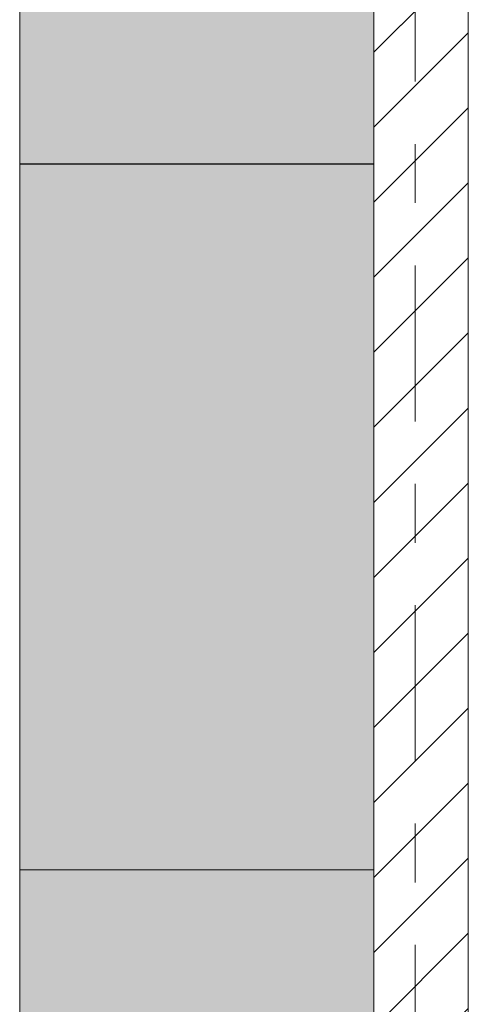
# Model space of a CAD drawing. Header units: metres. Extents: x -3.6 to 85.2, y -11 to 16.8.
# Tile 184 of 256: x 28.66 to 29.42, y 1.68 to 3.35. Entities that reach past the tile are written whole.
import ezdxf

# ---------------------------------------------------------------- set-up
doc = ezdxf.new("R2010")
doc.units = ezdxf.units.M
doc.header["$MEASUREMENT"] = 0
doc.linetypes.add('Strichlinie doppelt', pattern=[0.546806, 0.264583, -0.105833, 0.070556, -0.105833])
doc.linetypes.add('Wipeout_Contour', pattern=[1, 0, -1])
for name, color, linetype in [('451 - Universal.Achsen Raster', 7, 'Continuous'), ('605 - Struktur.Wand Innen', 7, 'Continuous'), ('701 - Einrichtung.Möbel', 7, 'Continuous')]:
    doc.layers.add(name, color=color, linetype=linetype)

msp = doc.modelspace()

# ---------------------------------------------------------------- hatches: boundary and pattern name
at = {"layer": '701 - Einrichtung.Möbel', "linetype": 'Continuous', "lineweight": 0, "true_color": 0x3a3a3a}
for points in [[(28.66, 5.5003), (28.66, 3.1047), (29.26, 3.1047), (29.26, 5.5003)], [(28.66, 3.1055), (28.66, 0.71), (29.26, 0.71), (29.26, 3.1055)]]:
    msp.add_hatch(color=250, dxfattribs=at).paths.add_polyline_path(points)

# ---------------------------------------------------------------- linework, layer by layer
at = {"layer": '701 - Einrichtung.Möbel', "color": 7, "linetype": 'Continuous', "lineweight": 5, "true_color": 0xebebeb}
msp.add_line((28.66, 1.9078), (29.26, 1.9078), dxfattribs=at)
at = {"layer": '701 - Einrichtung.Möbel', "color": 7, "linetype": 'Continuous', "lineweight": 5, "true_color": 0xebebeb, "flags": 128}
for points in [[(28.66, 5.5003), (28.66, 3.1047), (29.26, 3.1047), (29.26, 5.5003)], [(28.66, 3.1055), (28.66, 0.71), (29.26, 0.71), (29.26, 3.1055)]]:
    msp.add_lwpolyline(points, close=True, dxfattribs=at)

# ---------------------------------------------------------------- next in the draw order: wipeouts: each hides what was drawn before it
at = {"color": 254, "linetype": 'Wipeout_Contour', "lineweight": 0, "ltscale": 118.25844}
msp.add_wipeout([(29.42, 5.1), (29.26, 5.1), (29.26, 0.7), (29.42, 0.7)], dxfattribs=at).dxf.layer = '605 - Struktur.Wand Innen'

# ---------------------------------------------------------------- next in the draw order: hatches: boundary and pattern name
at = {"layer": '605 - Struktur.Wand Innen', "linetype": 'Continuous', "lineweight": 0, "true_color": 0x000000}
h = msp.add_hatch(dxfattribs=at)
h.set_pattern_fill('MW_Ziegel_0001', color=18, style=0, pattern_type=2)
h.set_pattern_definition([(45, (0, 0), (-0.0636396, 0.0636396), [])])
h.paths.add_polyline_path([(29.42, 5.1), (29.26, 5.1), (29.26, 0.7), (29.42, 0.7)])

# ---------------------------------------------------------------- next in the draw order: linework, layer by layer
at = {"layer": '451 - Universal.Achsen Raster', "color": 160, "linetype": 'Strichlinie doppelt', "lineweight": 9, "true_color": 0x3232ff}
msp.add_line((29.33, -10.585), (29.33, 16.355), dxfattribs=at)
at = {"layer": '605 - Struktur.Wand Innen', "color": 7, "linetype": 'Continuous', "lineweight": 18, "flags": 128}
for points in [[(29.26, 5.1), (29.26, 0.7)], [(29.42, 0.7), (29.42, 5.1)]]:
    msp.add_lwpolyline(points, dxfattribs=at)

doc.saveas('drawing.dxf')
